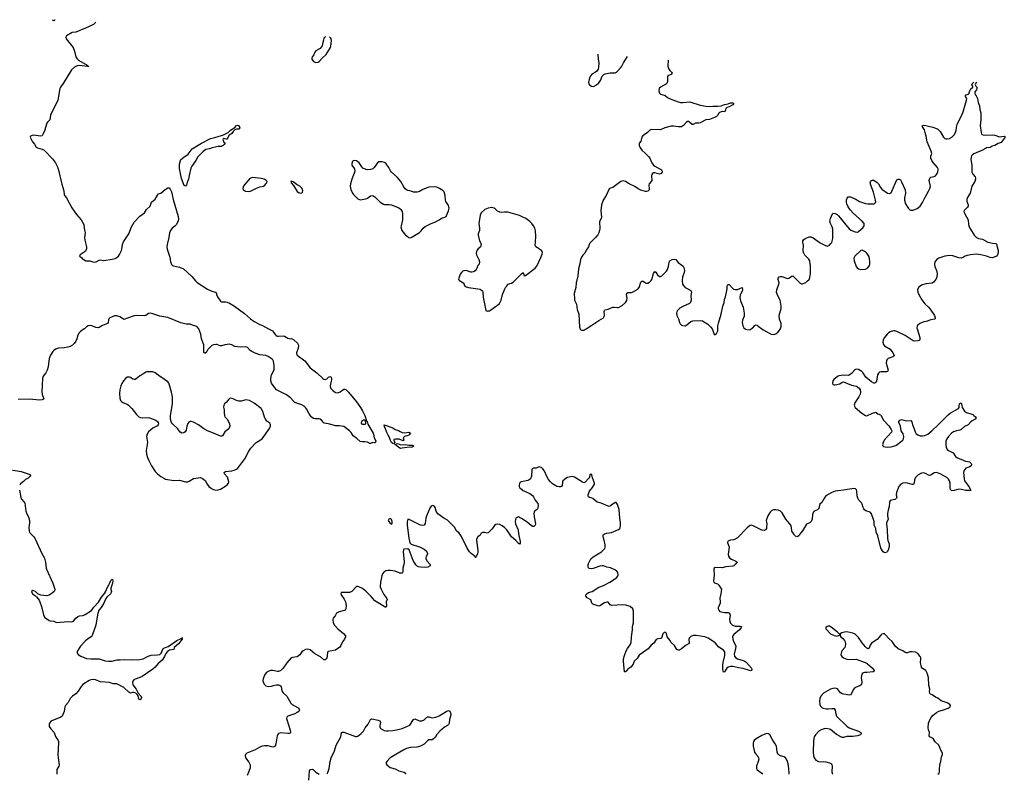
# Model space of a CAD drawing. Header units: inches. Extents: x 1246200 to 1417275, y 606399 to 671266.
# Tile 33 of 63: x 1331384 to 1348293, y 652366 to 665310. Entities that reach past the tile are written whole.
import ezdxf

# ---------------------------------------------------------------- set-up
doc = ezdxf.new("R2010")
doc.units = ezdxf.units.IN
doc.header["$MEASUREMENT"] = 0
for name, color, linetype in [('B3635', 7, 'Continuous'), ('B3636', 7, 'Continuous'), ('B3645', 7, 'Continuous'), ('B3646', 7, 'Continuous')]:
    doc.layers.add(name, color=color, linetype=linetype)

msp = doc.modelspace()

# ---------------------------------------------------------------- linework, layer by layer
at = {"layer": 'B3635', "color": 6}
for points, elevation in [([(1332493, 660000), (1332430, 659956), (1332404, 659930), (1332380, 659890), (1332365, 659830), (1332348, 659790), (1332322, 659750), (1332290, 659718), (1332250, 659696), (1332210, 659685), (1332150, 659676), (1332050, 659671), (1332010, 659658), (1331971, 659630), (1331953, 659610), (1331913, 659550), (1331890, 659490), (1331872, 659348), (1331859, 659290), (1331835, 659245), (1331788, 659190), (1331775, 659150), (1331773, 659030), (1331764, 658910), (1331777, 658850), (1331799, 658810), (1331795, 658790), (1331770, 658780), (1331727, 658773), (1331550, 658793), (1331356, 658784)], 800), ([(1335659, 660000), (1335724, 659964), (1335744, 659944), (1335770, 659902), (1335790, 659880), (1335810, 659873), (1335830, 659872), (1335910, 659880), (1335930, 659875), (1335990, 659841), (1336030, 659830), (1336050, 659832), (1336090, 659814), (1336153, 659753), (1336167, 659730), (1336173, 659710), (1336169, 659670), (1336139, 659590), (1336139, 659570), (1336150, 659550), (1336280, 659450), (1336370, 659330), (1336490, 659244), (1336590, 659148), (1336610, 659136), (1336630, 659131), (1336659, 659141), (1336690, 659170), (1336710, 659182), (1336731, 659170), (1336741, 659150), (1336741, 659130), (1336720, 659050), (1336716, 659010), (1336730, 658975), (1336761, 658941), (1336810, 658907), (1336850, 658902), (1336890, 658917), (1336950, 658964), (1336970, 658965), (1336992, 658952), (1337033, 658913), (1337170, 658746), (1337237, 658650), (1337272, 658590), (1337310, 658510), (1337340, 658420), (1337350, 658410), (1337363, 658363), (1337456, 658210), (1337463, 658190), (1337472, 658130), (1337493, 658090), (1337498, 658070), (1337490, 658043), (1337470, 658042), (1337450, 658049), (1337410, 658029), (1337390, 658029), (1337381, 658041), (1337356, 658056), (1337310, 658060), (1337270, 658058), (1337230, 658067), (1337176, 658116), (1337110, 658165), (1337078, 658218), (1337048, 658250), (1336950, 658321), (1336872, 658332), (1336810, 658334), (1336710, 658363), (1336619, 658379), (1336605, 658385), (1336570, 658429), (1336547, 658447), (1336530, 658452), (1336450, 658453), (1336430, 658459), (1336390, 658490), (1336351, 658550), (1336310, 658627), (1336293, 658650), (1336270, 658670), (1336230, 658694), (1336110, 658737), (1336090, 658750), (1336034, 658814), (1335966, 658866), (1335794, 658950), (1335719, 659050), (1335708, 659070), (1335696, 659110), (1335696, 659150), (1335709, 659209), (1335745, 659275), (1335756, 659310), (1335756, 659370), (1335743, 659443), (1335730, 659469), (1335719, 659479), (1335650, 659525), (1335610, 659544), (1335510, 659556), (1335430, 659580), (1335370, 659612), (1335345, 659630), (1335298, 659678), (1335270, 659690), (1335170, 659688), (1335078, 659698), (1335028, 659728), (1334990, 659735), (1334910, 659727), (1334850, 659709), (1334829, 659709), (1334770, 659730), (1334750, 659733), (1334710, 659727), (1334685, 659715), (1334665, 659695), (1334617, 659643), (1334590, 659602), (1334570, 659583), (1334564, 659584), (1334550, 659589), (1334546, 659606), (1334544, 659724), (1334507, 659827), (1334493, 659910), (1334462, 660000)], 800), ([(1331130, 657595), (1331411, 657551), (1331510, 657516), (1331550, 657496), (1331574, 657490), (1331571, 657489), (1331571, 657470), (1331557, 657463), (1331530, 657433), (1331484, 657410), (1331450, 657378), (1331400, 657340), (1331384, 657316)], 800), ([(1340000, 657373), (1339989, 657371), (1339967, 657350), (1339959, 657310), (1339963, 657290), (1339973, 657270), (1340000, 657244)], 900), ([(1331380, 657230), (1331404, 657104), (1331414, 657074), (1331456, 657030), (1331470, 657005), (1331489, 656870), (1331505, 656825), (1331533, 656770), (1331550, 656711), (1331554, 656670), (1331541, 656590), (1331546, 656526), (1331564, 656490), (1331628, 656430), (1331645, 656405), (1331763, 656143), (1331810, 656061), (1331830, 655990), (1331837, 655890), (1331842, 655870), (1331956, 655630), (1331989, 655530), (1331987, 655510), (1331974, 655490), (1331941, 655459), (1331890, 655426), (1331850, 655416), (1331748, 655428), (1331717, 655437), (1331704, 655444), (1331657, 655490), (1331630, 655503), (1331610, 655508), (1331589, 655490), (1331592, 655470), (1331605, 655450), (1331655, 655415), (1331675, 655395), (1331718, 655338), (1331732, 655312), (1331760, 655230), (1331792, 655090), (1331811, 655051), (1331890, 654990), (1331910, 654983), (1331970, 654977), (1332018, 654958), (1332210, 654972), (1332272, 654968), (1332310, 654979), (1332346, 655030), (1332382, 655058), (1332410, 655072), (1332470, 655079), (1332510, 655092), (1332618, 655162), (1332660, 655220), (1332735, 655305), (1332790, 655391), (1332843, 655457), (1332858, 655482), (1332890, 655564), (1332917, 655603), (1332930, 655640), (1332950, 655677), (1332958, 655682), (1332970, 655699), (1332976, 655696), (1332982, 655670), (1332980, 655630), (1332952, 655548), (1332951, 655529), (1332959, 655490), (1332956, 655470), (1332942, 655450), (1332878, 655390), (1332863, 655370), (1332827, 655290), (1332783, 655217), (1332746, 655170), (1332721, 655090), (1332692, 654908), (1332628, 654732), (1332612, 654708), (1332550, 654670), (1332510, 654638), (1332430, 654548), (1332377, 654470), (1332370, 654450), (1332374, 654430), (1332387, 654407), (1332436, 654376), (1332530, 654339), (1332610, 654333), (1332750, 654334), (1332850, 654301), (1332910, 654290), (1332970, 654294), (1333050, 654316), (1333110, 654315), (1333190, 654320), (1333330, 654313), (1333450, 654323), (1333505, 654335), (1333590, 654380), (1333642, 654398), (1333750, 654401), (1333790, 654409), (1333812, 654428), (1333850, 654512), (1333870, 654524), (1333936, 654544), (1334044, 654616), (1334084, 654650), (1334159, 654681), (1334170, 654692), (1334178, 654690), (1334174, 654686), (1334174, 654670), (1334111, 654589), (1334038, 654530), (1334030, 654490), (1333958, 654482), (1333921, 654459), (1333895, 654426), (1333872, 654370), (1333830, 654311), (1333761, 654250), (1333710, 654190), (1333670, 654153), (1333489, 654030), (1333450, 654010), (1333370, 653983), (1333347, 653970), (1333328, 653950), (1333320, 653930), (1333330, 653884), (1333385, 653810), (1333420, 653740), (1333470, 653687), (1333476, 653670), (1333472, 653650), (1333453, 653627), (1333430, 653638), (1333417, 653697), (1333401, 653721), (1333380, 653740), (1333350, 653755), (1333330, 653756), (1333290, 653742), (1333261, 653761), (1333170, 653841), (1333050, 653903), (1332990, 653905), (1332924, 653924), (1332770, 653939), (1332689, 653971), (1332644, 653976), (1332607, 653973), (1332578, 653962), (1332469, 653890), (1332440, 653860), (1332390, 653776), (1332347, 653733), (1332289, 653691), (1332250, 653652), (1332218, 653582), (1332169, 653531), (1332157, 653510), (1332146, 653430), (1332116, 653350), (1332092, 653330), (1331935, 653265), (1331913, 653250), (1331898, 653230), (1331890, 653209), (1331892, 653170), (1331918, 653130), (1331974, 653070), (1332001, 653001), (1332044, 652930), (1332051, 652910), (1332047, 652770), (1332040, 652690), (1332044, 652630), (1332060, 652510), (1332056, 652490), (1332021, 652430), (1332020, 652350)], 800), ([(1340000, 656744), (1339970, 656762), (1339950, 656770), (1339932, 656768), (1339908, 656752), (1339898, 656730), (1339893, 656687), (1339901, 656650), (1339938, 656558), (1339945, 656530), (1339954, 656450), (1339979, 656350), (1339979, 656321), (1339970, 656304), (1339950, 656312), (1339903, 656363), (1339833, 656430), (1339752, 656550), (1339710, 656589), (1339670, 656619), (1339630, 656641), (1339592, 656648), (1339560, 656640), (1339539, 656621), (1339497, 656563), (1339430, 656498), (1339410, 656492), (1339370, 656504), (1339336, 656504), (1339311, 656489), (1339290, 656458), (1339250, 656428), (1339231, 656390), (1339228, 656370), (1339253, 656193), (1339252, 656170), (1339245, 656135), (1339230, 656095), (1339222, 656090), (1339211, 656069), (1339205, 656090), (1339140, 656140), (1339111, 656170), (1339065, 656245), (1338970, 656431), (1338930, 656492), (1338888, 656530), (1338850, 656593), (1338750, 656699), (1338730, 656714), (1338666, 656746), (1338565, 656825), (1338538, 656870), (1338522, 656930), (1338510, 656950), (1338490, 656963), (1338470, 656965), (1338460, 656960), (1338450, 656952), (1338430, 656921), (1338370, 656783), (1338361, 656750), (1338350, 656656), (1338330, 656629), (1338310, 656621), (1338270, 656627), (1338070, 656726), (1338050, 656732), (1338039, 656681), (1338039, 656630), (1338066, 656406), (1338087, 656327), (1338110, 656303), (1338250, 656257), (1338330, 656218), (1338362, 656190), (1338388, 656150), (1338386, 656130), (1338363, 656090), (1338357, 656070), (1338360, 656050), (1338382, 656010), (1338436, 655950), (1338432, 655930), (1338394, 655906), (1338359, 655901), (1338265, 655905), (1338232, 655912), (1338210, 655923), (1338186, 655946), (1338143, 656023), (1338070, 656204), (1338050, 656219), (1337984, 656216), (1337973, 656207), (1337970, 656170), (1337984, 656064), (1337986, 655994), (1337980, 655950), (1337964, 655890), (1337964, 655830), (1337959, 655810), (1337950, 655803), (1337914, 655806), (1337830, 655836), (1337750, 655852), (1337708, 655852), (1337670, 655842), (1337639, 655821), (1337616, 655790), (1337604, 655756), (1337580, 655650), (1337576, 655570), (1337590, 655530), (1337640, 655440), (1337689, 655370), (1337693, 655350), (1337680, 655310), (1337683, 655237), (1337670, 655213), (1337509, 655310), (1337484, 655330), (1337423, 655403), (1337330, 655496), (1337270, 655541), (1337210, 655571), (1337190, 655576), (1337166, 655574), (1337090, 655489), (1337051, 655469), (1336907, 655473), (1336901, 655450), (1336907, 655430), (1336958, 655358), (1336982, 655310), (1336992, 655250), (1336986, 655190), (1336974, 655170), (1336959, 655161), (1336870, 655138), (1336824, 655116), (1336802, 655070), (1336770, 655033), (1336763, 655010), (1336770, 654950), (1336793, 654910), (1336850, 654850), (1336947, 654770), (1336982, 654730), (1336982, 654710), (1336960, 654670), (1336930, 654622), (1336900, 654560), (1336876, 654530), (1336850, 654508), (1336810, 654484), (1336681, 654459), (1336670, 654449), (1336664, 654376), (1336657, 654350), (1336650, 654335), (1336630, 654316), (1336610, 654316), (1336549, 654369), (1336450, 654417), (1336370, 654485), (1336330, 654498), (1336290, 654491), (1336250, 654470), (1336230, 654450), (1336197, 654403), (1336152, 654368), (1336070, 654358), (1336049, 654351), (1335970, 654266), (1335908, 654172), (1335869, 654131), (1335830, 654115), (1335810, 654113), (1335729, 654131), (1335690, 654131), (1335650, 654115), (1335619, 654090), (1335589, 654050), (1335563, 653990), (1335561, 653961), (1335565, 653930), (1335590, 653891), (1335610, 653870), (1335650, 653856), (1335710, 653862), (1335745, 653875), (1335790, 653885), (1335830, 653885), (1335862, 653870), (1335877, 653850), (1335884, 653790), (1335890, 653770), (1335908, 653748), (1335970, 653689), (1336040, 653570), (1336063, 653550), (1336168, 653490), (1336183, 653470), (1336187, 653450), (1336177, 653430), (1336150, 653408), (1336110, 653389), (1335991, 653350), (1335972, 653330), (1335968, 653310), (1335970, 653290), (1336029, 653110), (1336034, 653070), (1336030, 653057), (1336012, 653048), (1335992, 653048), (1335870, 653064), (1335830, 653048), (1335806, 653010), (1335785, 652870), (1335769, 652831), (1335750, 652819), (1335730, 652818), (1335650, 652838), (1335590, 652838), (1335550, 652832), (1335510, 652814), (1335430, 652767), (1335283, 652710), (1335261, 652690), (1335256, 652670), (1335265, 652630), (1335319, 652559), (1335342, 652510), (1335342, 652458), (1335322, 652398), (1335289, 652331)], 900), ([(1336665, 652355), (1336678, 652382), (1336698, 652450), (1336719, 652570), (1336735, 652630), (1336792, 652750), (1336822, 652850), (1336897, 652990), (1336913, 653067), (1336926, 653074), (1336950, 653074), (1337150, 652998), (1337170, 652996), (1337190, 653003), (1337249, 653051), (1337286, 653090), (1337320, 653150), (1337371, 653209), (1337401, 653279), (1337410, 653290), (1337430, 653300), (1337540, 653280), (1337568, 653268), (1337576, 653256), (1337578, 653238), (1337567, 653190), (1337567, 653167), (1337575, 653150), (1337593, 653133), (1337644, 653104), (1337677, 653097), (1337710, 653096), (1337790, 653102), (1337883, 653117), (1337950, 653134), (1338030, 653172), (1338087, 653193), (1338148, 653290), (1338170, 653303), (1338232, 653272), (1338250, 653267), (1338290, 653270), (1338330, 653287), (1338370, 653327), (1338390, 653339), (1338410, 653338), (1338443, 653323), (1338470, 653320), (1338530, 653332), (1338587, 653353), (1338710, 653428), (1338750, 653443), (1338770, 653435), (1338786, 653390), (1338786, 653370), (1338766, 653290), (1338758, 653230), (1338750, 653207), (1338733, 653190), (1338681, 653159), (1338602, 653090), (1338550, 653033), (1338517, 652983), (1338490, 652956), (1338470, 652944), (1338410, 652939), (1338390, 652926), (1338333, 652867), (1338269, 652831), (1338205, 652815), (1338090, 652807), (1338029, 652790), (1337980, 652770), (1337746, 652634), (1337690, 652570), (1337680, 652550), (1337679, 652530), (1337691, 652510), (1337747, 652467), (1337830, 652446), (1337897, 652410), (1337987, 652387), (1338012, 652370), (1338010, 652350)], 900), ([(1336351, 652249), (1336360, 652410), (1336377, 652430), (1336410, 652435), (1336430, 652424), (1336470, 652384), (1336530, 652353)], 900)]:
    msp.add_lwpolyline(points, dxfattribs=dict(at, elevation=elevation))
for points, elevation in [([(1333650, 659264), (1333570, 659260), (1333550, 659255), (1333500, 659220), (1333450, 659193), (1333410, 659156), (1333370, 659130), (1333350, 659128), (1333330, 659134), (1333290, 659163), (1333270, 659171), (1333250, 659173), (1333230, 659168), (1333210, 659155), (1333167, 659110), (1333138, 659062), (1333121, 659019), (1333104, 658950), (1333098, 658890), (1333105, 658810), (1333117, 658770), (1333130, 658750), (1333154, 658734), (1333228, 658708), (1333253, 658690), (1333312, 658632), (1333391, 658530), (1333432, 658490), (1333458, 658478), (1333490, 658471), (1333590, 658476), (1333613, 658473), (1333721, 658430), (1333753, 658410), (1333765, 658390), (1333768, 658370), (1333762, 658350), (1333750, 658337), (1333670, 658293), (1333594, 658230), (1333572, 658190), (1333564, 658150), (1333578, 658050), (1333556, 657910), (1333564, 657850), (1333580, 657790), (1333600, 657740), (1333646, 657650), (1333709, 657549), (1333750, 657510), (1333810, 657465), (1333870, 657427), (1333890, 657419), (1334030, 657397), (1334130, 657399), (1334230, 657370), (1334270, 657375), (1334295, 657385), (1334369, 657431), (1334490, 657447), (1334526, 657430), (1334570, 657395), (1334605, 657330), (1334633, 657290), (1334678, 657258), (1334710, 657241), (1334750, 657232), (1334790, 657233), (1334830, 657246), (1334910, 657291), (1334950, 657323), (1334972, 657350), (1334975, 657370), (1334952, 657450), (1334901, 657510), (1334896, 657530), (1334902, 657538), (1334918, 657550), (1335030, 657563), (1335070, 657574), (1335110, 657590), (1335133, 657607), (1335253, 657770), (1335320, 657900), (1335351, 657950), (1335445, 658050), (1335550, 658112), (1335673, 658290), (1335690, 658330), (1335692, 658350), (1335687, 658367), (1335679, 658379), (1335630, 658415), (1335598, 658458), (1335586, 658486), (1335562, 658582), (1335534, 658630), (1335410, 658723), (1335370, 658749), (1335330, 658768), (1335270, 658779), (1335250, 658778), (1335190, 658758), (1335150, 658759), (1335110, 658769), (1335050, 658799), (1335010, 658810), (1334990, 658802), (1334976, 658790), (1334937, 658743), (1334903, 658710), (1334889, 658690), (1334886, 658654), (1334894, 658610), (1334895, 658550), (1334900, 658510), (1334910, 658490), (1334947, 658447), (1334969, 658409), (1334987, 658370), (1334993, 658330), (1334990, 658310), (1334976, 658284), (1334905, 658230), (1334870, 658161), (1334850, 658154), (1334830, 658155), (1334710, 658211), (1334610, 658248), (1334544, 658284), (1334456, 658350), (1334370, 658396), (1334330, 658408), (1334310, 658407), (1334290, 658398), (1334270, 658375), (1334255, 658330), (1334241, 658259), (1334228, 658232), (1334205, 658215), (1334170, 658210), (1334143, 658223), (1334101, 658281), (1334009, 658369), (1333994, 658394), (1333975, 658450), (1333976, 658510), (1334007, 658710), (1334006, 658830), (1333993, 658913), (1333959, 659030), (1333945, 659065), (1333926, 659090), (1333874, 659130), (1333762, 659202), (1333710, 659242), (1333670, 659261)], 900), ([(1337290, 658432), (1337257, 658410), (1337248, 658388), (1337256, 658370), (1337270, 658362), (1337310, 658361), (1337318, 658362), (1337327, 658373), (1337330, 658390), (1337325, 658410), (1337321, 658421), (1337310, 658429)], 800), ([(1337990, 658215), (1338066, 658226), (1338095, 658210), (1338085, 658190), (1338067, 658173), (1338039, 658161), (1337991, 658149), (1337980, 658140), (1337971, 658130), (1337982, 658090), (1337970, 658078), (1337903, 658103), (1337837, 658103), (1337810, 658098), (1337807, 658090), (1337825, 658050), (1337810, 658028), (1337790, 658029), (1337770, 658046), (1337750, 658082), (1337736, 658136), (1337710, 658175), (1337690, 658218), (1337662, 658302), (1337650, 658319), (1337642, 658350), (1337646, 658354), (1337790, 658298), (1337834, 658274), (1337890, 658253), (1337916, 658236), (1337950, 658220)], 800), ([(1337930, 658010), (1338010, 658014), (1338065, 658005), (1338124, 658004), (1338152, 657990), (1338141, 657979), (1338122, 657970), (1338030, 657962), (1337950, 657950), (1337930, 657946), (1337910, 657950), (1337864, 657984), (1337850, 658004), (1337828, 658012), (1337850, 658018), (1337870, 658031)], 800), ([(1337750, 656742), (1337721, 656730), (1337711, 656710), (1337743, 656670), (1337770, 656646), (1337781, 656659), (1337780, 656690), (1337770, 656724)], 900)]:
    msp.add_lwpolyline(points, close=True, dxfattribs=dict(at, elevation=elevation))
at = {"layer": 'B3636', "color": 6}
for points, elevation in [([(1332692, 665265), (1332650, 665230), (1332514, 665166), (1332350, 665098), (1332284, 665090), (1332187, 665030), (1332177, 665010), (1332182, 664982), (1332300, 664830), (1332327, 664770), (1332351, 664671), (1332370, 664636), (1332393, 664613), (1332545, 664530), (1332572, 664508), (1332550, 664504), (1332410, 664524), (1332370, 664520), (1332325, 664495), (1332272, 664448), (1332130, 664212), (1332083, 664150), (1332074, 664126), (1332041, 663930), (1331912, 663670), (1331901, 663590), (1331862, 663550), (1331850, 663530), (1331810, 663399), (1331783, 663337), (1331770, 663317), (1331750, 663307), (1331614, 663326), (1331597, 663323), (1331571, 663310), (1331565, 663290), (1331607, 663210), (1331641, 663170), (1331670, 663123), (1331691, 663110), (1331770, 663089), (1331803, 663070), (1331950, 662922), (1332000, 662850), (1332030, 662797), (1332047, 662747), (1332107, 662487), (1332144, 662370), (1332147, 662310), (1332154, 662290), (1332190, 662250), (1332278, 662078), (1332362, 661962), (1332442, 661870), (1332484, 661790), (1332490, 661730), (1332507, 661650), (1332497, 661570), (1332503, 661523), (1332530, 661410), (1332531, 661371), (1332507, 661330), (1332425, 661270), (1332412, 661250), (1332446, 661226), (1332458, 661210), (1332521, 661170), (1332550, 661166), (1332590, 661169), (1332641, 661150), (1332670, 661144), (1332698, 661150), (1332750, 661180), (1332770, 661184), (1332830, 661175), (1332970, 661195), (1333025, 661210), (1333061, 661230), (1333082, 661250), (1333101, 661279), (1333134, 661346), (1333141, 661370), (1333150, 661450), (1333165, 661495), (1333256, 661630), (1333302, 661750), (1333353, 661830), (1333447, 661933), (1333528, 661992), (1333564, 662050), (1333624, 662110), (1333650, 662176), (1333713, 662227), (1333750, 662295), (1333770, 662317), (1333810, 662331), (1333885, 662395), (1333930, 662420), (1333950, 662422), (1333970, 662401), (1333993, 662353), (1334021, 662221), (1334108, 661930), (1334114, 661890), (1334104, 661850), (1334070, 661785), (1334050, 661764), (1334002, 661730), (1333973, 661690), (1333959, 661650), (1333946, 661570), (1333919, 661450), (1333913, 661410), (1333915, 661370), (1333962, 661230), (1333972, 661152), (1333990, 661107), (1334007, 661090), (1334023, 661083), (1334130, 661062), (1334200, 661030), (1334341, 660901), (1334402, 660822), (1334430, 660794), (1334610, 660682), (1334686, 660646), (1334749, 660629), (1334764, 660610), (1334765, 660590), (1334783, 660550), (1334835, 660475), (1334850, 660466), (1334864, 660464), (1334923, 660463), (1334950, 660458), (1334990, 660440), (1335071, 660391), (1335246, 660266), (1335350, 660170), (1335410, 660129), (1335510, 660073), (1335556, 660056), (1335659, 660000)], 800), ([(1331946, 665310), (1331950, 665304), (1331970, 665297), (1331990, 665305), (1331992, 665307)], 800), ([(1336636, 665018), (1336622, 665010), (1336609, 664990), (1336604, 664956), (1336590, 664918), (1336578, 664862), (1336543, 664817), (1336470, 664774), (1336450, 664752), (1336434, 664706), (1336407, 664670), (1336399, 664650), (1336401, 664630), (1336431, 664590), (1336470, 664575), (1336510, 664581), (1336530, 664591), (1336584, 664656), (1336650, 664714), (1336722, 664830), (1336730, 664854), (1336737, 664950), (1336726, 664990), (1336712, 665010), (1336707, 665014)], 900), ([(1340000, 661928), (1339965, 661945), (1339770, 662002), (1339710, 662004), (1339650, 661998), (1339630, 662002), (1339590, 662022), (1339550, 662061), (1339530, 662075), (1339490, 662084), (1339427, 662073), (1339370, 662050), (1339310, 661995), (1339290, 661953), (1339270, 661810), (1339282, 661730), (1339283, 661690), (1339256, 661630), (1339256, 661610), (1339281, 661510), (1339303, 661470), (1339307, 661447), (1339299, 661410), (1339250, 661366), (1339240, 661350), (1339230, 661329), (1339225, 661295), (1339230, 661270), (1339271, 661189), (1339280, 661150), (1339273, 661110), (1339253, 661087), (1339237, 661043), (1339223, 661017), (1339204, 660996), (1339180, 660980), (1339150, 660973), (1339130, 660976), (1339050, 661004), (1339010, 660998), (1338992, 660988), (1338970, 660969), (1338950, 660939), (1338925, 660870), (1338922, 660850), (1338935, 660830), (1338998, 660790), (1339019, 660770), (1339020, 660750), (1339033, 660730), (1339090, 660708), (1339290, 660679), (1339321, 660661), (1339331, 660651), (1339339, 660630), (1339346, 660546), (1339390, 660314), (1339410, 660306), (1339430, 660308), (1339450, 660312), (1339470, 660323), (1339558, 660382), (1339590, 660405), (1339622, 660438), (1339651, 660490), (1339677, 660590), (1339713, 660687), (1339728, 660710), (1339747, 660730), (1339769, 660770), (1339830, 660784), (1339859, 660801), (1339990, 660936), (1340000, 660944)], 900), ([(1334462, 660000), (1334462, 660002), (1334435, 660035), (1334410, 660047), (1334350, 660062), (1334310, 660080), (1334241, 660081), (1334150, 660103), (1333930, 660194), (1333790, 660217), (1333670, 660260), (1333630, 660267), (1333598, 660262), (1333550, 660231), (1333530, 660226), (1333390, 660227), (1333350, 660223), (1333220, 660180), (1333190, 660165), (1333170, 660163), (1333131, 660191), (1333104, 660204), (1333050, 660223), (1333010, 660225), (1332932, 660188), (1332921, 660179), (1332910, 660157), (1332904, 660110), (1332893, 660090), (1332805, 660055), (1332750, 660022), (1332730, 660019), (1332690, 660025), (1332623, 660050), (1332590, 660055), (1332560, 660050), (1332530, 660035), (1332497, 660003), (1332493, 660000)], 800)]:
    msp.add_lwpolyline(points, dxfattribs=dict(at, elevation=elevation))
for points, elevation in [([(1334930, 663257), (1334904, 663264), (1334890, 663273), (1334876, 663264), (1334871, 663250), (1334889, 663209), (1334912, 663190), (1334901, 663170), (1334876, 663150), (1334846, 663134), (1334790, 663130), (1334691, 663109), (1334644, 663090), (1334582, 663078), (1334535, 663045), (1334444, 662956), (1334410, 662890), (1334343, 662797), (1334322, 662758), (1334294, 662634), (1334285, 662570), (1334267, 662533), (1334250, 662472), (1334230, 662448), (1334210, 662460), (1334165, 662585), (1334130, 662752), (1334126, 662794), (1334129, 662831), (1334153, 662907), (1334204, 662950), (1334278, 663002), (1334329, 663071), (1334349, 663091), (1334505, 663190), (1334661, 663270), (1334736, 663284), (1334809, 663310), (1334850, 663319), (1334885, 663335), (1334965, 663375), (1335003, 663410), (1335081, 663459), (1335110, 663492), (1335130, 663501), (1335148, 663490), (1335167, 663450), (1335150, 663430), (1335110, 663430), (1335081, 663419), (1335050, 663387), (1335030, 663358), (1334978, 663322), (1334959, 663281), (1334940, 663260)], 800), ([(1337130, 662894), (1337110, 662887), (1337094, 662866), (1337086, 662830), (1337090, 662810), (1337132, 662750), (1337140, 662710), (1337130, 662673), (1337087, 662573), (1337064, 662490), (1337061, 662450), (1337073, 662393), (1337102, 662330), (1337116, 662310), (1337190, 662231), (1337230, 662215), (1337327, 662233), (1337355, 662245), (1337410, 662283), (1337450, 662288), (1337486, 662270), (1337570, 662181), (1337630, 662139), (1337650, 662133), (1337730, 662138), (1337770, 662130), (1337896, 662076), (1337921, 662061), (1337931, 662051), (1337950, 662013), (1337960, 661970), (1337960, 661870), (1337933, 661770), (1337932, 661752), (1337949, 661690), (1337990, 661630), (1338010, 661611), (1338041, 661590), (1338059, 661570), (1338082, 661562), (1338110, 661567), (1338250, 661656), (1338278, 661682), (1338316, 661730), (1338350, 661758), (1338451, 661809), (1338516, 661830), (1338590, 661870), (1338630, 661899), (1338684, 661916), (1338708, 661932), (1338750, 662026), (1338757, 662070), (1338742, 662130), (1338702, 662190), (1338695, 662210), (1338692, 662292), (1338673, 662353), (1338650, 662376), (1338592, 662412), (1338550, 662435), (1338510, 662442), (1338410, 662431), (1338307, 662393), (1338250, 662359), (1338210, 662348), (1338190, 662345), (1338150, 662350), (1338110, 662364), (1338050, 662375), (1338025, 662385), (1338003, 662403), (1337979, 662439), (1337930, 662530), (1337866, 662606), (1337770, 662690), (1337750, 662715), (1337722, 662770), (1337690, 662818), (1337670, 662843), (1337650, 662857), (1337610, 662866), (1337550, 662866), (1337527, 662853), (1337473, 662770), (1337450, 662750), (1337410, 662735), (1337353, 662733), (1337306, 662746), (1337280, 662760), (1337260, 662780), (1337213, 662850), (1337170, 662884)], 900), ([(1335390, 662599), (1335364, 662596), (1335336, 662584), (1335241, 662470), (1335227, 662450), (1335215, 662410), (1335221, 662390), (1335230, 662381), (1335263, 662363), (1335310, 662358), (1335350, 662367), (1335450, 662419), (1335510, 662440), (1335550, 662445), (1335570, 662453), (1335595, 662470), (1335613, 662490), (1335629, 662510), (1335635, 662530), (1335615, 662550), (1335581, 662570), (1335530, 662584)], 900), ([(1336050, 662534), (1336042, 662530), (1336046, 662510), (1336084, 662464), (1336150, 662359), (1336170, 662343), (1336190, 662335), (1336210, 662331), (1336230, 662338), (1336242, 662350), (1336245, 662370), (1336233, 662410), (1336216, 662430), (1336193, 662450), (1336140, 662480), (1336090, 662519)], 900)]:
    msp.add_lwpolyline(points, close=True, dxfattribs=dict(at, elevation=elevation))
at = {"layer": 'B3645', "color": 6}
for points, elevation in [([(1346795, 660000), (1346840, 659850), (1346844, 659810), (1346830, 659799), (1346810, 659795), (1346750, 659791), (1346730, 659794), (1346590, 659886), (1346450, 659957), (1346415, 659965), (1346390, 659965), (1346332, 659948), (1346307, 659933), (1346282, 659910), (1346235, 659850), (1346210, 659810), (1346207, 659770), (1346220, 659730), (1346238, 659710), (1346331, 659650), (1346380, 659590), (1346402, 659550), (1346392, 659530), (1346379, 659521), (1346300, 659490), (1346278, 659470), (1346268, 659450), (1346265, 659410), (1346298, 659290), (1346290, 659270), (1346270, 659262), (1346170, 659260), (1346150, 659254), (1346130, 659239), (1346117, 659210), (1346096, 659104), (1346083, 659077), (1346070, 659067), (1346050, 659070), (1346010, 659091), (1345914, 659170), (1345865, 659250), (1345844, 659270), (1345790, 659301), (1345750, 659307), (1345725, 659295), (1345670, 659233), (1345630, 659205), (1345610, 659201), (1345550, 659205), (1345490, 659200), (1345450, 659191), (1345430, 659181), (1345364, 659130), (1345350, 659109), (1345340, 659070), (1345350, 659047), (1345370, 659036), (1345390, 659036), (1345470, 659058), (1345510, 659086), (1345530, 659091), (1345667, 659030), (1345753, 659013), (1345801, 658981), (1345820, 658950), (1345824, 658910), (1345819, 658881), (1345796, 658830), (1345726, 658730), (1345717, 658690), (1345720, 658670), (1345731, 658651), (1345847, 658550), (1345910, 658513), (1345930, 658507), (1346030, 658553), (1346088, 658568), (1346122, 658542), (1346165, 658525), (1346180, 658510), (1346210, 658439), (1346310, 658333), (1346353, 658273), (1346360, 658250), (1346354, 658226), (1346232, 658090), (1346214, 658050), (1346204, 658010), (1346208, 657990), (1346221, 657981), (1346250, 657973), (1346290, 657970), (1346350, 657973), (1346430, 657994), (1346553, 658090), (1346563, 658110), (1346567, 658153), (1346556, 658196), (1346524, 658250), (1346511, 658330), (1346483, 658390), (1346484, 658410), (1346499, 658430), (1346530, 658441), (1346610, 658423), (1346690, 658424), (1346705, 658405), (1346718, 658350), (1346745, 658285), (1346760, 658230), (1346779, 658199), (1346810, 658177), (1346850, 658162), (1346890, 658160), (1346930, 658169), (1346979, 658190), (1347050, 658248), (1347157, 658350), (1347330, 658526), (1347365, 658550), (1347506, 658630), (1347517, 658650), (1347516, 658676), (1347523, 658710), (1347530, 658720), (1347550, 658728), (1347560, 658710), (1347561, 658681), (1347570, 658651), (1347610, 658584), (1347645, 658565), (1347750, 658530), (1347767, 658510), (1347797, 658490), (1347809, 658470), (1347793, 658450), (1347739, 658421), (1347717, 658403), (1347670, 658352), (1347610, 658325), (1347550, 658273), (1347530, 658262), (1347470, 658251), (1347421, 658230), (1347389, 658210), (1347335, 658150), (1347307, 658110), (1347291, 658070), (1347289, 658009), (1347295, 657970), (1347313, 657930), (1347336, 657910), (1347413, 657873), (1347456, 657810), (1347476, 657790), (1347628, 657728), (1347694, 657714), (1347725, 657690), (1347729, 657670), (1347722, 657650), (1347701, 657630), (1347630, 657607), (1347598, 657562), (1347590, 657530), (1347603, 657423), (1347611, 657390), (1347624, 657364), (1347683, 657290), (1347709, 657250), (1347717, 657230), (1347715, 657225), (1347630, 657226), (1347550, 657241), (1347510, 657244), (1347430, 657224), (1347390, 657219), (1347370, 657243), (1347365, 657270), (1347364, 657350), (1347352, 657390), (1347336, 657416), (1347305, 657445), (1347257, 657477), (1347190, 657511), (1347128, 657532), (1347091, 657529), (1347030, 657488), (1347010, 657484), (1346990, 657488), (1346951, 657511), (1346910, 657526), (1346870, 657521), (1346816, 657490), (1346772, 657450), (1346751, 657410), (1346744, 657350), (1346731, 657329), (1346710, 657326), (1346632, 657348), (1346590, 657353), (1346550, 657347), (1346516, 657330), (1346480, 657290), (1346443, 657190), (1346437, 657150), (1346445, 657110), (1346442, 657090), (1346426, 657074), (1346413, 657067), (1346335, 657050), (1346320, 657020), (1346316, 656950), (1346296, 656884), (1346285, 656830), (1346286, 656790), (1346297, 656730), (1346272, 656670), (1346269, 656650), (1346279, 656550), (1346286, 656406), (1346294, 656366), (1346314, 656310), (1346316, 656270), (1346304, 656216), (1346290, 656177), (1346276, 656164), (1346250, 656152), (1346230, 656158), (1346210, 656170), (1346172, 656232), (1346123, 656443), (1346094, 656510), (1346085, 656570), (1346059, 656630), (1346056, 656690), (1346010, 656823), (1345989, 656849), (1345916, 656876), (1345894, 656890), (1345878, 656910), (1345869, 656930), (1345855, 656990), (1345842, 657010), (1345797, 657057), (1345779, 657090), (1345769, 657130), (1345762, 657210), (1345755, 657235), (1345735, 657255), (1345710, 657260), (1345529, 657229), (1345390, 657213), (1345334, 657190), (1345230, 657130), (1345204, 657096), (1345160, 657020), (1345128, 656990), (1345119, 656970), (1345106, 656914), (1345098, 656902), (1345084, 656890), (1345030, 656869), (1345012, 656848), (1345000, 656810), (1344995, 656730), (1344978, 656690), (1344952, 656668), (1344908, 656652), (1344897, 656643), (1344830, 656533), (1344794, 656490), (1344770, 656453), (1344750, 656433), (1344728, 656430), (1344710, 656437), (1344690, 656454), (1344685, 656470), (1344660, 656500), (1344646, 656526), (1344641, 656590), (1344630, 656630), (1344541, 656730), (1344481, 656841), (1344448, 656868), (1344410, 656884), (1344370, 656891), (1344330, 656890), (1344302, 656878), (1344270, 656851), (1344230, 656787), (1344206, 656710), (1344215, 656650), (1344212, 656592), (1344207, 656570), (1344190, 656547), (1344170, 656538), (1344130, 656542), (1343979, 656619), (1343950, 656627), (1343930, 656623), (1343909, 656611), (1343878, 656582), (1343710, 656409), (1343650, 656377), (1343590, 656369), (1343547, 656353), (1343538, 656330), (1343564, 656270), (1343567, 656250), (1343552, 656130), (1343558, 656090), (1343581, 656061), (1343606, 656046), (1343685, 656010), (1343704, 655990), (1343694, 655970), (1343673, 655950), (1343650, 655932), (1343630, 655924), (1343510, 655913), (1343450, 655894), (1343330, 655899), (1343310, 655892), (1343304, 655870), (1343313, 655770), (1343297, 655670), (1343305, 655650), (1343318, 655638), (1343370, 655618), (1343390, 655599), (1343434, 655530), (1343425, 655450), (1343407, 655373), (1343416, 655310), (1343414, 655290), (1343382, 655210), (1343382, 655190), (1343390, 655170), (1343410, 655148), (1343430, 655138), (1343488, 655128), (1343550, 655126), (1343574, 655114), (1343583, 655083), (1343575, 655010), (1343578, 654978), (1343590, 654947), (1343624, 654910), (1343670, 654893), (1343755, 654895), (1343779, 654890), (1343775, 654870), (1343748, 654830), (1343649, 654750), (1343633, 654730), (1343628, 654712), (1343635, 654650), (1343681, 654550), (1343679, 654510), (1343656, 654410), (1343660, 654380), (1343683, 654350), (1343710, 654334), (1343810, 654305), (1343840, 654290), (1343865, 654270), (1343950, 654170), (1343957, 654150), (1343951, 654130), (1343932, 654128), (1343809, 654169), (1343730, 654176), (1343630, 654200), (1343590, 654202), (1343552, 654190), (1343530, 654175), (1343490, 654112), (1343470, 654106), (1343459, 654150), (1343457, 654230), (1343463, 654270), (1343496, 654390), (1343491, 654451), (1343470, 654484), (1343391, 654531), (1343330, 654605), (1343290, 654637), (1343210, 654686), (1343150, 654710), (1343004, 654736), (1342950, 654734), (1342910, 654716), (1342884, 654690), (1342873, 654670), (1342882, 654610), (1342868, 654592), (1342830, 654568), (1342750, 654504), (1342710, 654484), (1342690, 654481), (1342670, 654492), (1342630, 654562), (1342572, 654612), (1342550, 654652), (1342505, 654710), (1342490, 654768), (1342470, 654793), (1342450, 654785), (1342430, 654764), (1342404, 654690), (1342390, 654679), (1342343, 654677), (1342316, 654664), (1342276, 654604), (1342230, 654565), (1342178, 654502), (1342025, 654395), (1341990, 654339), (1341939, 654290), (1341917, 654243), (1341878, 654190), (1341826, 654154), (1341797, 654123), (1341790, 654109), (1341770, 654109), (1341760, 654230), (1341751, 654290), (1341752, 654330), (1341768, 654390), (1341797, 654470), (1341820, 654510), (1341870, 654574), (1341886, 654614), (1341890, 654710), (1341909, 654829), (1341909, 654890), (1341925, 654950), (1341928, 654988), (1341924, 655150), (1341915, 655190), (1341869, 655229), (1341794, 655254), (1341739, 655259), (1341548, 655248), (1341522, 655262), (1341490, 655304), (1341470, 655308), (1341430, 655296), (1341350, 655240), (1341330, 655235), (1341229, 655270), (1341210, 655289), (1341200, 655330), (1341190, 655344), (1341130, 655382), (1341108, 655410), (1341108, 655430), (1341130, 655457), (1341152, 655470), (1341216, 655490), (1341330, 655562), (1341410, 655592), (1341517, 655650), (1341636, 655724), (1341656, 655750), (1341664, 655770), (1341654, 655814), (1341638, 655838), (1341616, 655856), (1341530, 655894), (1341470, 655907), (1341410, 655928), (1341390, 655930), (1341350, 655924), (1341230, 655882), (1341197, 655877), (1341164, 655884), (1341153, 655893), (1341145, 655910), (1341145, 655950), (1341151, 655969), (1341192, 656050), (1341234, 656086), (1341374, 656170), (1341418, 656210), (1341432, 656230), (1341438, 656250), (1341437, 656290), (1341423, 656370), (1341404, 656430), (1341403, 656450), (1341409, 656470), (1341430, 656482), (1341467, 656493), (1341550, 656505), (1341668, 656552), (1341690, 656570), (1341697, 656583), (1341702, 656630), (1341703, 656670), (1341689, 656749), (1341677, 656897), (1341650, 656982), (1341630, 657015), (1341610, 657019), (1341530, 656958), (1341510, 656951), (1341490, 656953), (1341370, 657004), (1341304, 657024), (1341225, 657085), (1341197, 657097), (1341170, 657103), (1341150, 657115), (1341145, 657130), (1341147, 657147), (1341167, 657210), (1341224, 657276), (1341257, 657330), (1341257, 657350), (1341221, 657441), (1341210, 657495), (1341190, 657502), (1341178, 657490), (1341168, 657450), (1341154, 657430), (1341095, 657365), (1341070, 657357), (1341050, 657364), (1340910, 657454), (1340870, 657462), (1340794, 657446), (1340761, 657430), (1340711, 657390), (1340704, 657370), (1340701, 657310), (1340690, 657292), (1340670, 657286), (1340650, 657286), (1340610, 657293), (1340590, 657302), (1340537, 657337), (1340502, 657370), (1340467, 657410), (1340442, 657450), (1340390, 657570), (1340370, 657597), (1340350, 657614), (1340310, 657630), (1340290, 657625), (1340254, 657606), (1340210, 657608), (1340196, 657604), (1340186, 657594), (1340182, 657578), (1340173, 657470), (1340154, 657426), (1340133, 657407), (1340110, 657397), (1340000, 657373)], 900), ([(1341008, 660000), (1341010, 659990), (1341039, 659979), (1341070, 659979), (1341090, 659987), (1341111, 660000)], 900), ([(1343274, 660000), (1343281, 659990), (1343310, 659902), (1343330, 659902), (1343350, 659918), (1343359, 659930), (1343372, 659968), (1343373, 660000)], 900), ([(1343845, 660000), (1343850, 659996), (1343870, 659989), (1343910, 659986), (1343930, 659990), (1343947, 660000)], 900), ([(1344130, 660000), (1344150, 659986), (1344290, 659908), (1344330, 659903), (1344350, 659907), (1344370, 659917), (1344407, 659950), (1344447, 660000)], 900), ([(1340000, 657244), (1340014, 657230), (1340051, 657210), (1340145, 657170), (1340190, 657138), (1340210, 657113), (1340239, 657059), (1340280, 657000), (1340286, 656970), (1340282, 656918), (1340270, 656898), (1340227, 656870), (1340216, 656830), (1340219, 656770), (1340242, 656650), (1340238, 656630), (1340225, 656615), (1340212, 656608), (1340190, 656608), (1340170, 656620), (1340102, 656682), (1340000, 656744)], 900), ([(1347150, 652350), (1347177, 652370), (1347182, 652390), (1347178, 652430), (1347184, 652510), (1347206, 652570), (1347213, 652650), (1347230, 652690), (1347230, 652710), (1347203, 652763), (1347188, 652810), (1347166, 652850), (1347107, 652907), (1347070, 652963), (1347017, 652990), (1347003, 653010), (1347006, 653070), (1346992, 653112), (1346988, 653148), (1346994, 653226), (1347015, 653285), (1347037, 653323), (1347074, 653366), (1347129, 653411), (1347170, 653435), (1347231, 653449), (1347330, 653483), (1347362, 653510), (1347369, 653530), (1347358, 653550), (1347314, 653574), (1347210, 653613), (1347150, 653659), (1347113, 653673), (1347057, 653717), (1347027, 653727), (1347017, 653737), (1347010, 653770), (1347012, 653812), (1346996, 653876), (1346991, 654011), (1346970, 654089), (1346943, 654130), (1346890, 654169), (1346870, 654190), (1346854, 654270), (1346860, 654330), (1346857, 654350), (1346847, 654370), (1346806, 654426), (1346770, 654445), (1346710, 654454), (1346670, 654451), (1346630, 654436), (1346610, 654435), (1346590, 654442), (1346550, 654468), (1346470, 654502), (1346423, 654543), (1346370, 654630), (1346315, 654675), (1346250, 654752), (1346230, 654766), (1346210, 654764), (1346190, 654756), (1346170, 654740), (1346110, 654665), (1346010, 654600), (1345990, 654570), (1345970, 654513), (1345950, 654507), (1345930, 654518), (1345910, 654541), (1345850, 654610), (1345790, 654699), (1345730, 654755), (1345690, 654772), (1345590, 654797), (1345548, 654792), (1345503, 654777), (1345486, 654766), (1345474, 654766), (1345472, 654730), (1345485, 654710), (1345521, 654681), (1345550, 654650), (1345563, 654623), (1345567, 654590), (1345563, 654550), (1345554, 654530), (1345510, 654473), (1345499, 654450), (1345488, 654408), (1345490, 654390), (1345504, 654370), (1345531, 654350), (1345588, 654328), (1345630, 654322), (1345750, 654325), (1345906, 654270), (1345940, 654250), (1346028, 654170), (1346059, 654130), (1346057, 654123), (1346042, 654110), (1345930, 654096), (1345890, 654096), (1345856, 654084), (1345845, 654070), (1345838, 654042), (1345836, 654010), (1345845, 653930), (1345839, 653890), (1345814, 653866), (1345750, 653846), (1345716, 653824), (1345699, 653801), (1345670, 653736), (1345650, 653717), (1345629, 653711), (1345510, 653731), (1345480, 653750), (1345430, 653816), (1345390, 653828), (1345350, 653824), (1345308, 653812), (1345190, 653740), (1345142, 653690), (1345126, 653654), (1345121, 653610), (1345127, 653550), (1345139, 653519), (1345157, 653497), (1345184, 653484), (1345234, 653474), (1345270, 653474), (1345330, 653482), (1345370, 653478), (1345389, 653449), (1345400, 653390), (1345413, 653350), (1345428, 653328), (1345467, 653290), (1345534, 653234), (1345590, 653178), (1345630, 653148), (1345791, 653090), (1345827, 653070), (1345836, 653050), (1345822, 653030), (1345772, 653008), (1345690, 652997), (1345590, 652998), (1345530, 652983), (1345510, 652983), (1345410, 653032), (1345310, 653116), (1345290, 653127), (1345230, 653135), (1345199, 653130), (1345150, 653113), (1345110, 653088), (1345048, 653030), (1345028, 652992), (1345017, 652930), (1345013, 652730), (1345016, 652670), (1345027, 652630), (1345059, 652590), (1345102, 652570), (1345130, 652564), (1345190, 652567), (1345230, 652564), (1345289, 652549), (1345324, 652530), (1345333, 652513), (1345339, 652490), (1345332, 652390), (1345342, 652350)], 1000), ([(1344601, 652350), (1344596, 652370), (1344592, 652450), (1344581, 652530), (1344570, 652572), (1344552, 652612), (1344535, 652635), (1344515, 652650), (1344449, 652669), (1344412, 652692), (1344395, 652730), (1344380, 652830), (1344361, 652870), (1344305, 652950), (1344265, 653030), (1344246, 653046), (1344210, 653048), (1344130, 653018), (1344030, 652960), (1344000, 652930), (1343986, 652910), (1343981, 652890), (1343983, 652830), (1344004, 652730), (1344015, 652710), (1344061, 652661), (1344074, 652630), (1344075, 652610), (1344067, 652570), (1344036, 652490), (1344035, 652450), (1344050, 652424), (1344127, 652370), (1344142, 652350)], 1000)]:
    msp.add_lwpolyline(points, dxfattribs=dict(at, elevation=elevation))
at = {"layer": 'B3645', "color": 6, "elevation": 1000}
msp.add_lwpolyline([(1345270, 654893), (1345250, 654887), (1345231, 654870), (1345231, 654850), (1345245, 654830), (1345310, 654764), (1345370, 654731), (1345410, 654721), (1345430, 654725), (1345462, 654738), (1345466, 654750), (1345462, 654762), (1345450, 654766), (1345428, 654790), (1345318, 654878), (1345291, 654891)], close=True, dxfattribs=at)
at = {"layer": 'B3646', "color": 6, "elevation": 900}
for points in [[(1341312, 664715), (1341318, 664630), (1341330, 664570), (1341325, 664490), (1341318, 664462), (1341293, 664427), (1341270, 664409), (1341210, 664376), (1341190, 664353), (1341168, 664310), (1341151, 664231), (1341156, 664210), (1341171, 664190), (1341202, 664170), (1341230, 664164), (1341250, 664168), (1341290, 664190), (1341332, 664228), (1341356, 664264), (1341390, 664341), (1341414, 664366), (1341441, 664379), (1341523, 664397), (1341610, 664398), (1341631, 664409), (1341650, 664427), (1341710, 664488), (1341725, 664510), (1341753, 664567), (1341824, 664675)], [(1342522, 664615), (1342513, 664510), (1342526, 664470), (1342550, 664438), (1342579, 664410), (1342588, 664390), (1342570, 664370), (1342526, 664354), (1342515, 664345), (1342510, 664330), (1342510, 664250), (1342505, 664230), (1342493, 664210), (1342387, 664153), (1342367, 664133), (1342360, 664090), (1342370, 664047), (1342390, 664030), (1342450, 664016), (1342467, 664007), (1342510, 663974), (1342553, 663950), (1342690, 663898), (1342730, 663888), (1342770, 663885), (1342830, 663896), (1342890, 663901), (1343070, 663839), (1343170, 663823), (1343230, 663821), (1343290, 663825), (1343370, 663822), (1343431, 663829), (1343490, 663856), (1343553, 663867), (1343590, 663884), (1343630, 663883), (1343647, 663870), (1343630, 663847), (1343570, 663811), (1343530, 663800), (1343515, 663790), (1343503, 663770), (1343500, 663740), (1343493, 663730), (1343450, 663731), (1343404, 663716), (1343390, 663707), (1343370, 663665), (1343353, 663650), (1343315, 663630), (1343230, 663597), (1343170, 663589), (1343070, 663540), (1343050, 663533), (1342990, 663530), (1342950, 663511), (1342930, 663509), (1342887, 663550), (1342870, 663561), (1342850, 663561), (1342830, 663546), (1342786, 663494), (1342750, 663471), (1342690, 663467), (1342610, 663480), (1342570, 663480), (1342465, 663455), (1342390, 663421), (1342230, 663423), (1342205, 663410), (1342167, 663370), (1342110, 663334), (1342080, 663310), (1342069, 663291), (1342050, 663222), (1342030, 663194), (1342024, 663176), (1342024, 663150), (1342038, 663110), (1342070, 663070), (1342134, 663014), (1342182, 662962), (1342203, 662930), (1342239, 662850), (1342267, 662810), (1342290, 662793), (1342408, 662730), (1342417, 662710), (1342416, 662690), (1342402, 662670), (1342370, 662659), (1342290, 662679), (1342270, 662678), (1342250, 662666), (1342240, 662650), (1342237, 662630), (1342239, 662550), (1342230, 662530), (1342194, 662490), (1342188, 662470), (1342195, 662410), (1342192, 662390), (1342170, 662366), (1342150, 662360), (1342130, 662361), (1342090, 662369), (1342050, 662384), (1342006, 662406), (1341950, 662445), (1341851, 662491), (1341790, 662533), (1341750, 662545), (1341710, 662531), (1341570, 662427), (1341530, 662416), (1341510, 662405), (1341455, 662290), (1341407, 662213), (1341375, 662130), (1341366, 662030), (1341373, 661910), (1341343, 661837), (1341345, 661725), (1341342, 661690), (1341331, 661650), (1341310, 661615), (1341270, 661567), (1341176, 661470), (1341164, 661450), (1341150, 661410), (1341112, 661350), (1341090, 661299), (1341056, 661264), (1341032, 661230), (1341017, 661190), (1341006, 661114), (1340980, 661030), (1340969, 660910), (1340943, 660790), (1340936, 660710), (1340908, 660610), (1340910, 660510), (1340913, 660490), (1340945, 660425), (1340958, 660330), (1340984, 660250), (1341000, 660030), (1341008, 660000)], [(1344447, 660000), (1344450, 660004), (1344461, 660039), (1344460, 660090), (1344432, 660168), (1344426, 660230), (1344459, 660350), (1344462, 660390), (1344443, 660490), (1344400, 660580), (1344383, 660630), (1344389, 660670), (1344423, 660770), (1344425, 660790), (1344407, 660850), (1344412, 660870), (1344428, 660892), (1344450, 660902), (1344470, 660900), (1344570, 660866), (1344590, 660868), (1344605, 660875), (1344650, 660908), (1344670, 660906), (1344790, 660787), (1344810, 660775), (1344830, 660773), (1344883, 660797), (1344916, 660824), (1344942, 660850), (1344956, 660884), (1344966, 660950), (1344963, 661090), (1344956, 661150), (1344951, 661171), (1344937, 661197), (1344870, 661267), (1344847, 661310), (1344838, 661350), (1344843, 661430), (1344832, 661490), (1344835, 661510), (1344847, 661530), (1344871, 661549), (1344930, 661576), (1344950, 661582), (1344970, 661579), (1345010, 661561), (1345130, 661477), (1345210, 661435), (1345250, 661423), (1345290, 661439), (1345316, 661464), (1345330, 661485), (1345348, 661550), (1345347, 661710), (1345338, 661750), (1345308, 661810), (1345299, 661850), (1345306, 661894), (1345344, 661976), (1345355, 661986), (1345390, 661981), (1345422, 661962), (1345443, 661943), (1345570, 661784), (1345630, 661717), (1345657, 661697), (1345730, 661667), (1345770, 661661), (1345790, 661671), (1345837, 661710), (1345863, 661737), (1345885, 661770), (1345886, 661810), (1345855, 661850), (1345703, 661983), (1345646, 662046), (1345613, 662093), (1345588, 662148), (1345583, 662170), (1345585, 662215), (1345594, 662246), (1345610, 662270), (1345650, 662270), (1345730, 662234), (1345807, 662187), (1345910, 662155), (1345950, 662148), (1346050, 662150), (1346070, 662157), (1346085, 662176), (1346082, 662210), (1346048, 662350), (1346000, 662470), (1345990, 662510), (1345994, 662526), (1346010, 662547), (1346030, 662554), (1346050, 662551), (1346110, 662513), (1346130, 662491), (1346165, 662425), (1346190, 662399), (1346290, 662333), (1346330, 662326), (1346350, 662337), (1346370, 662375), (1346441, 662550), (1346450, 662561), (1346470, 662571), (1346490, 662573), (1346510, 662561), (1346530, 662527), (1346590, 662390), (1346595, 662330), (1346578, 662250), (1346577, 662210), (1346598, 662150), (1346650, 662065), (1346670, 662045), (1346681, 662041), (1346710, 662037), (1346730, 662040), (1346794, 662066), (1346846, 662110), (1346888, 662170), (1346927, 662253), (1346994, 662366), (1347015, 662410), (1347024, 662450), (1347005, 662550), (1347012, 662588), (1347030, 662603), (1347090, 662616), (1347110, 662628), (1347130, 662651), (1347139, 662670), (1347150, 662698), (1347155, 662730), (1347155, 662750), (1347148, 662770), (1347070, 662858), (1347050, 662890), (1347033, 662930), (1347034, 662966), (1347046, 663010), (1347040, 663050), (1346970, 663210), (1346952, 663310), (1346935, 663375), (1346920, 663420), (1346890, 663470), (1346890, 663490), (1346910, 663497), (1346947, 663493), (1346990, 663479), (1347064, 663464), (1347130, 663441), (1347150, 663428), (1347189, 663389), (1347250, 663290), (1347270, 663269), (1347290, 663262), (1347310, 663263), (1347350, 663270), (1347390, 663290), (1347430, 663332), (1347456, 663370), (1347468, 663408), (1347474, 663466), (1347485, 663510), (1347570, 663690), (1347585, 663730), (1347645, 663930), (1347647, 663950), (1347629, 663989), (1347626, 664014), (1347638, 664022), (1347672, 664028), (1347683, 664037), (1347700, 664090), (1347718, 664122), (1347753, 664150), (1347750, 664168), (1347738, 664190), (1347741, 664210), (1347750, 664222), (1347771, 664236)], [(1347822, 664233), (1347802, 664218), (1347794, 664190), (1347803, 664170), (1347819, 664150), (1347823, 664130), (1347816, 664104), (1347789, 664071), (1347786, 664050), (1347790, 664027), (1347810, 664003), (1347830, 663954), (1347846, 663886), (1347867, 663830), (1347871, 663770), (1347890, 663711), (1347891, 663590), (1347881, 663490), (1347894, 663370), (1347902, 663350), (1347910, 663340), (1347931, 663330), (1347970, 663327), (1348090, 663330), (1348130, 663324), (1348210, 663299), (1348288, 663308), (1348306, 663306)], [(1348310, 663290), (1348259, 663221), (1348237, 663203), (1348190, 663184), (1348130, 663151), (1348084, 663136), (1348050, 663116), (1347990, 663108), (1347970, 663100), (1347916, 663070), (1347770, 663004), (1347748, 662990), (1347732, 662970), (1347725, 662950), (1347720, 662910), (1347733, 662813), (1347735, 662690), (1347750, 662657), (1347790, 662610), (1347798, 662590), (1347799, 662570), (1347786, 662530), (1347733, 662450), (1347707, 662330), (1347666, 662270), (1347647, 662230), (1347650, 662190), (1347674, 662130), (1347672, 662110), (1347659, 662090), (1347614, 662046), (1347603, 662030), (1347600, 662010), (1347607, 661987), (1347645, 661925), (1347670, 661870), (1347676, 661790), (1347690, 661750), (1347710, 661710), (1347778, 661610), (1347818, 661570), (1347850, 661550), (1347919, 661539), (1348010, 661488), (1348089, 661469), (1348150, 661466), (1348164, 661450), (1348165, 661425), (1348186, 661350), (1348186, 661314), (1348174, 661270), (1348159, 661250), (1348090, 661220), (1348050, 661223), (1347987, 661247), (1347890, 661271), (1347810, 661280), (1347710, 661272), (1347658, 661262), (1347621, 661250), (1347590, 661230), (1347550, 661213), (1347510, 661217), (1347410, 661252), (1347350, 661259), (1347270, 661246), (1347170, 661214), (1347150, 661204), (1347130, 661187), (1347102, 661150), (1347094, 661110), (1347100, 661070), (1347130, 661001), (1347143, 660950), (1347136, 660890), (1347120, 660850), (1347080, 660800), (1347055, 660785), (1346948, 660772), (1346872, 660748), (1346847, 660733), (1346822, 660710), (1346805, 660670), (1346809, 660630), (1346823, 660590), (1346878, 660498), (1346928, 660430), (1346993, 660373), (1347020, 660340), (1347092, 660230), (1347105, 660190), (1347104, 660170), (1347096, 660164), (1347030, 660156), (1346950, 660129), (1346910, 660122), (1346845, 660090), (1346802, 660058), (1346795, 660045), (1346792, 660010), (1346795, 660000)], [(1340000, 660944), (1340030, 660967), (1340038, 660958), (1340041, 660930), (1340050, 660911), (1340070, 660917), (1340238, 661042), (1340263, 661077), (1340336, 661224), (1340358, 661282), (1340363, 661310), (1340359, 661330), (1340346, 661346), (1340274, 661390), (1340249, 661410), (1340235, 661430), (1340245, 661490), (1340248, 661592), (1340243, 661683), (1340229, 661730), (1340209, 661769), (1340179, 661810), (1340145, 661845), (1340074, 661894), (1340000, 661928)], [(1341111, 660000), (1341210, 660061), (1341330, 660146), (1341408, 660190), (1341422, 660210), (1341428, 660230), (1341421, 660299), (1341425, 660315), (1341436, 660324), (1341490, 660336), (1341570, 660373), (1341595, 660375), (1341650, 660364), (1341670, 660367), (1341730, 660402), (1341789, 660451), (1341810, 660485), (1341814, 660526), (1341805, 660590), (1341810, 660613), (1341830, 660623), (1341890, 660622), (1341910, 660628), (1341999, 660681), (1342023, 660710), (1342050, 660800), (1342070, 660820), (1342090, 660817), (1342130, 660793), (1342150, 660787), (1342170, 660787), (1342199, 660801), (1342229, 660831), (1342240, 660850), (1342270, 660952), (1342290, 660984), (1342310, 660973), (1342338, 660930), (1342370, 660902), (1342390, 660900), (1342410, 660912), (1342490, 660993), (1342510, 661022), (1342526, 661070), (1342537, 661143), (1342550, 661168), (1342590, 661192), (1342630, 661196), (1342650, 661190), (1342670, 661170), (1342690, 661140), (1342755, 661095), (1342776, 661076), (1342791, 661051), (1342802, 661010), (1342794, 660970), (1342765, 660890), (1342760, 660830), (1342768, 660770), (1342776, 660750), (1342810, 660713), (1342910, 660656), (1342916, 660650), (1342922, 660630), (1342910, 660570), (1342916, 660490), (1342906, 660450), (1342887, 660433), (1342770, 660384), (1342723, 660357), (1342683, 660317), (1342667, 660290), (1342663, 660270), (1342670, 660230), (1342698, 660170), (1342713, 660110), (1342726, 660086), (1342750, 660065), (1342770, 660056), (1342810, 660054), (1342840, 660070), (1342910, 660127), (1342944, 660136), (1343070, 660143), (1343110, 660139), (1343200, 660080), (1343255, 660030), (1343274, 660000)], [(1343373, 660000), (1343375, 660050), (1343383, 660097), (1343430, 660250), (1343459, 660390), (1343484, 660450), (1343490, 660505), (1343506, 660550), (1343524, 660630), (1343532, 660690), (1343532, 660730), (1343539, 660750), (1343550, 660763), (1343570, 660764), (1343633, 660693), (1343650, 660680), (1343670, 660674), (1343710, 660677), (1343790, 660710), (1343795, 660675), (1343792, 660648), (1343758, 660582), (1343750, 660530), (1343760, 660480), (1343806, 660370), (1343825, 660270), (1343823, 660217), (1343798, 660150), (1343792, 660110), (1343803, 660050), (1343819, 660019), (1343845, 660000)], [(1343947, 660000), (1343968, 660012), (1344010, 660056), (1344030, 660071), (1344050, 660061), (1344065, 660045), (1344130, 660000)]]:
    msp.add_lwpolyline(points, dxfattribs=at)
msp.add_lwpolyline([(1345850, 661349), (1345830, 661344), (1345726, 661250), (1345708, 661212), (1345714, 661170), (1345751, 661070), (1345764, 661050), (1345787, 661030), (1345830, 661022), (1345910, 661027), (1345952, 661048), (1345976, 661090), (1345983, 661110), (1345986, 661150), (1345979, 661210), (1345964, 661250), (1345930, 661301), (1345910, 661321)], close=True, dxfattribs=at)

doc.saveas('drawing.dxf')
